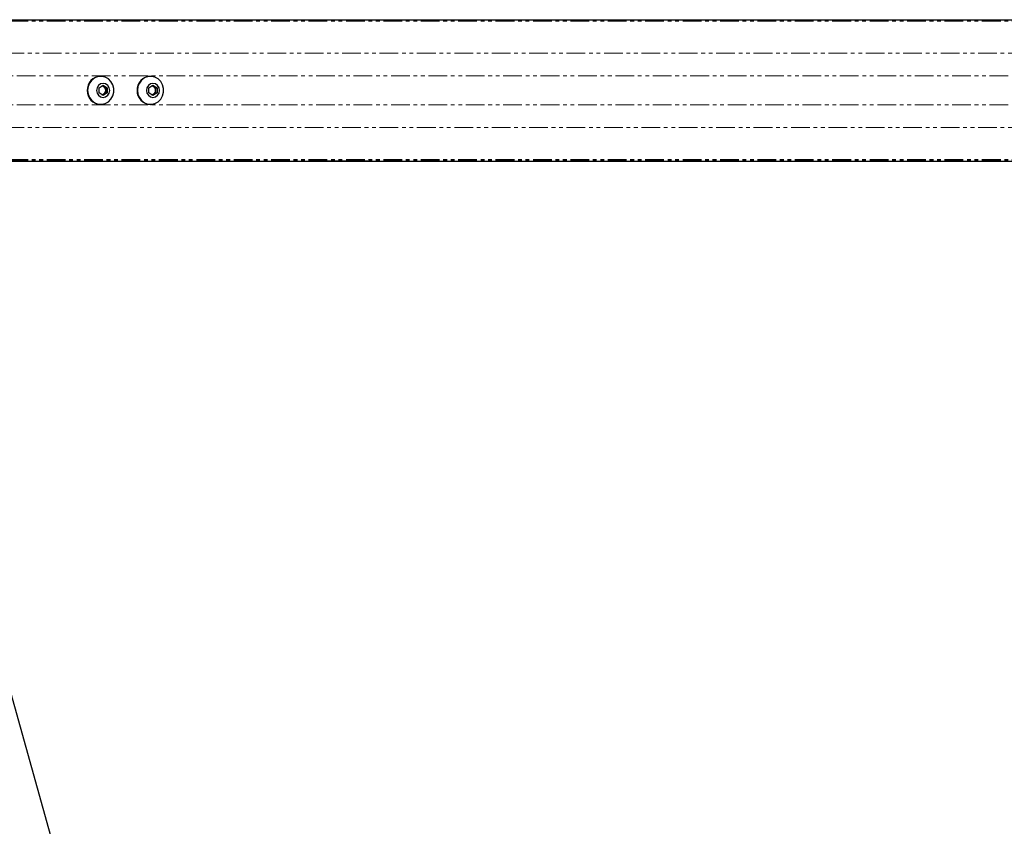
# Paper-space layout 'Wall Base Bracket' of a CAD drawing. Header units: millimetres. Extents: x 245 to 9339, y 492 to 8064.
# Tile 41 of 57: x 797 to 1132, y 5814 to 6088. Entities that reach past the tile are written whole.
import ezdxf

# ---------------------------------------------------------------- set-up
doc = ezdxf.new("R2010")
doc.units = ezdxf.units.MM
doc.linetypes.add('PHANTOM', pattern=[12.7, 6.35, -1.27, 1.27, -1.27, 1.27, -1.27])
doc.layers.add('COMPONENT_GEOMETRY', color=7, linetype='Continuous')
doc.styles.add('SLDTEXTSTYLE0', font='TXT', dxfattribs={"width": 0.75})
doc.dimstyles.new('SLDDIMSTYLE0', dxfattribs={"dimtxt": 50, "dimasz": 3.302, "dimexe": 0, "dimexo": 0.0625, "dimgap": 12.5, "dimtad": 0, "dimtih": 1, "dimtoh": 1, "dimdec": 0, "dimrnd": 1e-09, "dimzin": 12, "dimdsep": 46, "dimtxsty": 'SLDTEXTSTYLE0', "dimsah": 1, "dimcen": 0.09, "dimadec": 0, "dimazin": 3, "dimtfac": 1, "dimtdec": 0, "dimtofl": 0, "dimtmove": 0, "dimatfit": 3, "dimfxl": 1, "dimfrac": 2, "dimtolj": 1, "dimtzin": 12, "dimarcsym": 0})

# ---------------------------------------------------------------- blocks, each defined once
blk = doc.blocks.new('_D_20')
at = {"layer": 'COMPONENT_GEOMETRY', "color": 7}
for p, q in [((4544.13, 6062.36), (4544.13, 3865.87)), ((463.18, 5957.36), (463.18, 3865.87)), ((463.18, 3869.04), (2429.77, 3869.04)), ((4544.13, 3869.04), (2577.55, 3869.04))]:
    blk.add_line(p, q, dxfattribs=at)
for points in [[(463.18, 3869.04), (466.49, 3868.53), (466.49, 3869.55)], [(4544.13, 3869.04), (4540.83, 3869.55), (4540.83, 3868.53)]]:
    blk.add_solid(points, dxfattribs=at)
at = {"layer": 'COMPONENT_GEOMETRY', "color": 7, "insert": (2429.77, 3893.81), "char_height": 50, "attachment_point": 1, "style": 'SLDTEXTSTYLE0'}
blk.add_mtext('4081', dxfattribs=at)

psp = doc.layouts.new('Wall Base Bracket')

# ---------------------------------------------------------------- linework, layer by layer
at = {"color": 7, "linetype": 'Continuous', "lineweight": 25}
for p, q in [((743.14, 6087.63), (1428.96, 6087.63)), ((824.98, 6068.38), (824.85, 6068.38)), ((841.89, 6068.38), (841.76, 6068.38)), ((824.38, 6064.49), (825.79, 6065.36)), ((824.38, 6062.76), (824.38, 6064.49)), ((825.52, 6065.2), (825.96, 6064.93)), ((825.79, 6065.36), (827.2, 6064.49)), ((825.96, 6064.93), (826.66, 6064.49)), ((826.66, 6064.49), (827.2, 6064.49)), ((826.66, 6064.49), (826.66, 6063.63)), ((827.2, 6064.49), (827.2, 6062.76)), ((841.29, 6064.49), (842.7, 6065.36)), ((841.29, 6062.76), (841.29, 6064.49)), ((842.44, 6065.2), (842.87, 6064.93)), ((842.7, 6065.36), (844.11, 6064.49)), ((842.87, 6064.93), (843.58, 6064.49)), ((843.58, 6064.49), (844.11, 6064.49)), ((843.58, 6064.49), (843.58, 6063.63)), ((844.11, 6064.49), (844.11, 6062.76)), ((825.79, 6061.89), (824.38, 6062.76)), ((825.96, 6062.33), (825.52, 6062.06)), ((827.2, 6062.76), (825.79, 6061.89)), ((826.66, 6062.76), (825.96, 6062.33)), ((826.66, 6063.63), (826.66, 6062.76)), ((826.66, 6062.76), (827.2, 6062.76)), ((842.7, 6061.89), (841.29, 6062.76)), ((842.87, 6062.33), (842.44, 6062.06)), ((844.11, 6062.76), (842.7, 6061.89)), ((843.58, 6062.76), (842.87, 6062.33)), ((843.58, 6063.63), (843.58, 6062.76)), ((843.58, 6062.76), (844.11, 6062.76)), ((824.85, 6058.88), (824.98, 6058.88)), ((841.76, 6058.88), (841.89, 6058.88)), ((743.14, 6039.63), (900.17, 6039.63)), ((900.17, 6039.63), (904.17, 6039.63)), ((904.17, 6039.63), (908.91, 6039.63)), ((908.91, 6039.63), (915.37, 6039.63)), ((915.37, 6039.63), (1432.44, 6039.63)), ((746.64, 6029.73), (1130.94, 4654.67))]:
    psp.add_line(p, q, dxfattribs=at)
at = {"color": 8, "linetype": 'PHANTOM', "lineweight": 18}
for p, q in [((743.14, 6087.43), (1439.93, 6087.43)), ((743.14, 6087.08), (1592.09, 6087.08)), ((741.83, 6076.28), (1599.38, 6076.28)), ((783.82, 6068.55), (1374.09, 6068.55)), ((783.82, 6058.7), (1374.09, 6058.7)), ((741.83, 6050.98), (1599.38, 6050.98)), ((743.14, 6040.18), (1592.09, 6040.18)), ((743.14, 6039.82), (1443.37, 6039.82))]:
    psp.add_line(p, q, dxfattribs=at)
at = {"color": 7, "linetype": 'Continuous', "lineweight": 25, "flags": 128}
for points in [[(820.51, 6063.63), (820.68, 6062.35), (821.16, 6061.16), (821.93, 6060.16), (822.92, 6059.41), (824.07, 6058.98), (825.28, 6058.89), (826.47, 6059.15), (827.55, 6059.75), (828.44, 6060.63), (829.07, 6061.73), (829.4, 6062.98), (829.4, 6064.27), (829.07, 6065.52), (828.44, 6066.62), (827.55, 6067.51), (826.47, 6068.1), (825.28, 6068.37), (824.07, 6068.28), (822.92, 6067.84), (821.93, 6067.1), (821.16, 6066.09), (820.68, 6064.91), (820.51, 6063.63)], [(837.43, 6063.63), (837.59, 6062.35), (838.08, 6061.16), (838.85, 6060.16), (839.84, 6059.41), (840.98, 6058.98), (842.2, 6058.89), (843.39, 6059.15), (844.47, 6059.75), (845.35, 6060.63), (845.99, 6061.73), (846.31, 6062.98), (846.31, 6064.27), (845.99, 6065.52), (845.35, 6066.62), (844.47, 6067.51), (843.39, 6068.1), (842.2, 6068.37), (840.98, 6068.28), (839.84, 6067.84), (838.85, 6067.1), (838.08, 6066.09), (837.59, 6064.91), (837.43, 6063.63)], [(823.56, 6063.63), (823.73, 6062.72), (824.21, 6061.95), (824.94, 6061.43), (825.79, 6061.25), (826.64, 6061.43), (827.37, 6061.95), (827.85, 6062.72), (828.02, 6063.63), (827.85, 6064.54), (827.37, 6065.31), (826.64, 6065.82), (825.79, 6066), (824.94, 6065.82), (824.21, 6065.31), (823.73, 6064.54), (823.56, 6063.63)], [(840.47, 6063.63), (840.64, 6062.72), (841.13, 6061.95), (841.85, 6061.43), (842.7, 6061.25), (843.56, 6061.43), (844.28, 6061.95), (844.77, 6062.72), (844.93, 6063.63), (844.77, 6064.54), (844.28, 6065.31), (843.56, 6065.82), (842.7, 6066), (841.85, 6065.82), (841.13, 6065.31), (840.64, 6064.54), (840.47, 6063.63)]]:
    psp.add_lwpolyline(points, dxfattribs=at)
at = {"color": 7, "linetype": 'Continuous', "lineweight": 25}
for centre, radius, start, end in [((824.99, 6063.77), 4.61, 91.7591, 181.8037), ((841.9, 6063.77), 4.61, 91.7591, 181.8037), ((825.25, 6063.78), 1.35, 58.2984, 83.7261), ((825.15, 6063.64), 1.52, 359.3754, 57.5861), ((842.17, 6063.78), 1.35, 58.2984, 83.7261), ((842.06, 6063.64), 1.52, 359.3754, 57.5861), ((824.99, 6063.48), 4.61, 178.1963, 268.2409), ((825.25, 6063.48), 1.35, 276.2739, 301.7016), ((825.15, 6063.61), 1.52, 302.4139, 0.6246), ((841.9, 6063.48), 4.61, 178.1963, 268.2409), ((842.17, 6063.48), 1.35, 276.2739, 301.7016), ((842.06, 6063.61), 1.52, 302.4139, 0.6246)]:
    psp.add_arc(centre, radius, start, end, dxfattribs=at)
at = {"color": 8, "linetype": 'PHANTOM', "lineweight": 18}
for points, knots in [([(915.37, 6039.63), (915.4, 6039.63), (915.44, 6039.63), (915.48, 6039.63), (915.5, 6039.63), (915.57, 6039.63), (915.7, 6039.64), (915.64, 6039.67), (915.03, 6039.71), (913.89, 6039.76), (911.92, 6039.78), (909.24, 6039.74), (906.44, 6039.71), (903.88, 6039.71), (901.91, 6039.73), (900.2, 6039.76), (899.26, 6039.79), (898.79, 6039.81)], [0, 0, 0, 0, 0.0128243, 0.0160293, 0.0176317, 0.0240423, 0.0497305, 0.1190583, 0.1883106, 0.2569438, 0.3409778, 0.4760744, 0.611696, 0.7174469, 0.8271337, 0.9131092, 1, 1, 1, 1]), ([(898.79, 6039.81), (899.57, 6039.78), (901.13, 6039.7), (903.58, 6039.67), (905.51, 6039.66), (906.57, 6039.66), (907.2, 6039.67), (907.52, 6039.67), (907.68, 6039.67)], [0, 0, 0, 0, 0.3256755, 0.6503388, 0.8229054, 0.9110502, 0.955444, 1, 1, 1, 1]), ([(907.68, 6039.67), (906.44, 6039.66), (903.94, 6039.64), (901.44, 6039.63), (900.17, 6039.63)], [0, 0, 0, 0, 0.49392, 1, 1, 1, 1]), ([(913.44, 6039.64), (913.42, 6039.64), (913.38, 6039.64), (913.34, 6039.64), (913.34, 6039.64), (913.42, 6039.64), (913.61, 6039.63), (913.84, 6039.63), (914.04, 6039.63), (914.16, 6039.63), (914.26, 6039.63), (914.3, 6039.63), (914.32, 6039.63)], [0, 0, 0, 0, 0.0544091, 0.1088312, 0.182979, 0.3048167, 0.5225509, 0.7536074, 0.8287429, 0.9044718, 0.9590243, 1, 1, 1, 1]), ([(914.32, 6039.63), (914.34, 6039.63), (914.38, 6039.63), (914.42, 6039.64), (914.42, 6039.64), (914.35, 6039.64), (914.16, 6039.65), (913.93, 6039.65), (913.73, 6039.65), (913.61, 6039.65), (913.51, 6039.65), (913.46, 6039.65), (913.44, 6039.64)], [0, 0, 0, 0, 0.0540589, 0.1081366, 0.1814898, 0.3019771, 0.5184611, 0.7488201, 0.8245546, 0.9008749, 0.9552344, 1, 1, 1, 1])]:
    psp.add_open_spline(points, degree=3, knots=knots, dxfattribs=at)
at = {"color": 7, "linetype": 'Continuous', "lineweight": 25}
psp.add_open_spline([(904.17, 6039.63), (905.22, 6039.63), (906.9, 6039.63), (908.36, 6039.63), (908.91, 6039.63)], degree=3, knots=[0, 0, 0, 0, 0.6208846, 1, 1, 1, 1], dxfattribs=at)

# ---------------------------------------------------------------- dimensions: what is measured, and where the dimension line sits
at = {"layer": 'COMPONENT_GEOMETRY', "color": 7}
dim = psp.add_linear_dim(base=(4544.13, 3869.04), p1=(463.18, 5958.63), p2=(4544.13, 6063.63), dimstyle='SLDDIMSTYLE0', dxfattribs=at)
dim.commit()
dim.dimension.update_dxf_attribs({"geometry": '_D_20', "text_midpoint": (2503.66, 3869.04), "dimtype": 160})

doc.saveas('drawing.dxf')
